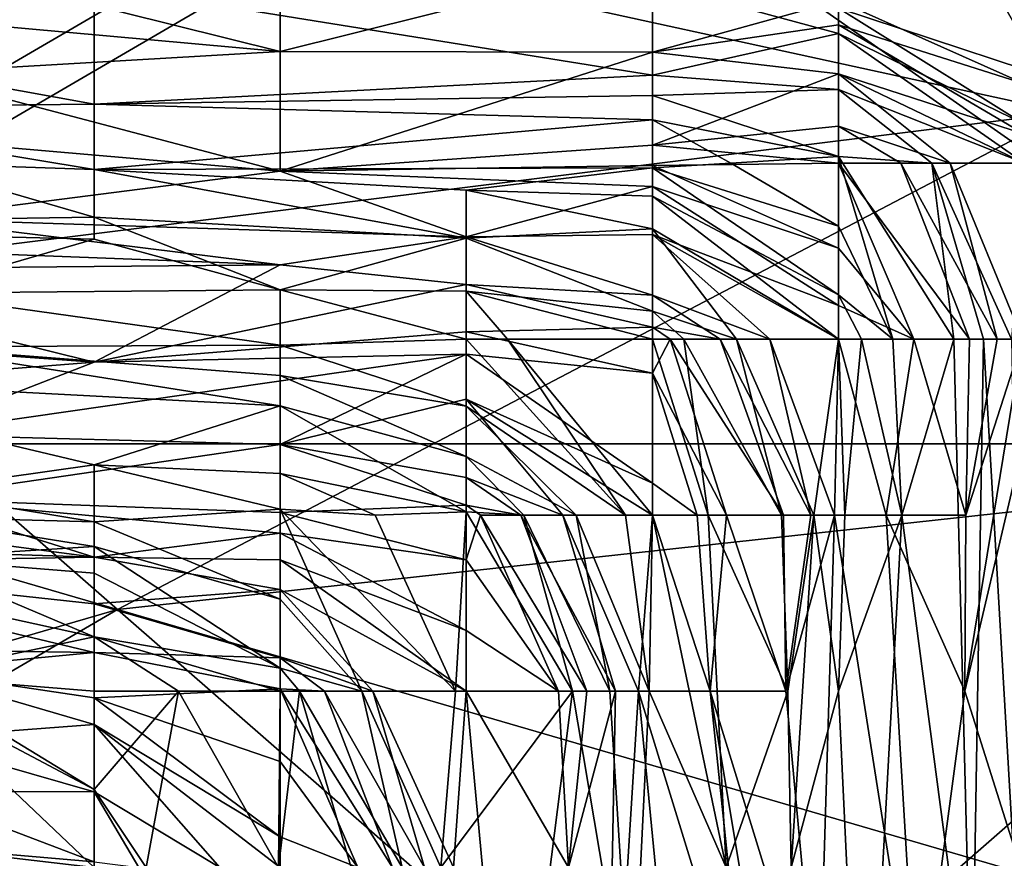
# Model space of a CAD drawing. Extents: x -161 to 11, y -10 to 160.
# Tile 35 of 256: x -0.9362 to -0.913, y -0.2982 to -0.2785. Entities that reach past the tile are written whole.
import ezdxf

# ---------------------------------------------------------------- set-up
doc = ezdxf.new("R2010")
doc.units = 0

msp = doc.modelspace()

# ---------------------------------------------------------------- linework, layer by layer
for points in [[(-0.898112, -0.268932, 0.390732), (-0.915996, -0.272838, 0.390107), (-0.911525, -0.280651, 0.388907)], [(-0.951764, -0.288463, 0.265446), (-0.951764, -0.272838, 0.265784), (-0.924938, -0.272838, 0.265837)], [(-0.951764, -0.288463, 0.265446), (-0.924938, -0.272838, 0.265837), (-0.902583, -0.288463, 0.265427)], [(-0.929409, -0.276745, 0.389413), (-0.911525, -0.280651, 0.388907), (-0.915996, -0.272838, 0.390107)], [(-0.884699, -0.272838, 0.265883), (-0.902583, -0.288463, 0.265427), (-0.924938, -0.272838, 0.265837)], [(-0.929409, -0.276745, 0.389413), (-0.942822, -0.276745, 0.389015), (-0.942822, -0.284557, 0.387929)], [(-0.942822, -0.284557, 0.387929), (-0.911525, -0.280651, 0.388907), (-0.929409, -0.276745, 0.389413)], [(-0.94321, -0.278029, 0.169206), (-0.930042, -0.279213, 0.161692), (-0.938821, -0.277029, 0.176721)], [(-0.938821, -0.277029, 0.176721), (-0.930042, -0.279213, 0.161692), (-0.930042, -0.277124, 0.176721)], [(-0.930042, -0.279213, 0.161692), (-0.921262, -0.277025, 0.176721), (-0.930042, -0.277124, 0.176721)], [(-0.930042, -0.279213, 0.161692), (-0.921262, -0.279228, 0.161692), (-0.921262, -0.277025, 0.176721)], [(-0.921262, -0.279228, 0.161692), (-0.916873, -0.278018, 0.169206), (-0.921262, -0.277025, 0.176721)], [(-0.94321, -0.27887, 0.094064), (-0.9476, -0.2777, 0.101744), (-0.934431, -0.277655, 0.101578)], [(-0.934431, -0.277655, 0.101578), (-0.934431, -0.28046, 0.082792), (-0.94321, -0.27887, 0.094064)], [(-0.921262, -0.277598, 0.101578), (-0.921262, -0.27977, 0.08655), (-0.934431, -0.277655, 0.101578)], [(-0.934431, -0.28046, 0.082792), (-0.934431, -0.277655, 0.101578), (-0.921262, -0.27977, 0.08655)], [(-0.916873, -0.278195, 0.097821), (-0.916873, -0.278794, 0.094064), (-0.921262, -0.277598, 0.101578)], [(-0.921262, -0.277598, 0.101578), (-0.916873, -0.278794, 0.094064), (-0.921262, -0.27977, 0.08655)], [(-0.912483, -0.2777, 0.107011), (-0.912483, -0.279641, 0.101578), (-0.916873, -0.278195, 0.097821)], [(-0.916873, -0.278018, 0.169206), (-0.912483, -0.279977, 0.165449), (-0.912483, -0.2777, 0.171641)], [(-0.921262, -0.279228, 0.161692), (-0.916873, -0.278588, 0.165449), (-0.916873, -0.278018, 0.169206)], [(-0.916873, -0.278018, 0.169206), (-0.916873, -0.278588, 0.165449), (-0.912483, -0.279977, 0.165449)], [(-0.930042, -0.279213, 0.161692), (-0.94321, -0.278029, 0.169206), (-0.938821, -0.279727, 0.157935)], [(-0.912483, -0.279641, 0.101578), (-0.912483, -0.280929, 0.097821), (-0.916873, -0.278195, 0.097821)], [(-0.912483, -0.280929, 0.097821), (-0.916873, -0.278794, 0.094064), (-0.916873, -0.278195, 0.097821)], [(-0.916873, -0.279742, 0.157935), (-0.916873, -0.278588, 0.165449), (-0.921262, -0.279228, 0.161692)], [(-0.916873, -0.278588, 0.165449), (-0.912483, -0.281165, 0.161692), (-0.912483, -0.279977, 0.165449)], [(-0.916873, -0.279742, 0.157935), (-0.912483, -0.281165, 0.161692), (-0.916873, -0.278588, 0.165449)], [(-0.94321, -0.280542, 0.082792), (-0.94321, -0.27887, 0.094064), (-0.934431, -0.28046, 0.082792)], [(-0.916873, -0.278794, 0.094064), (-0.916873, -0.280111, 0.08655), (-0.921262, -0.27977, 0.08655)], [(-0.912483, -0.280929, 0.097821), (-0.912483, -0.281851, 0.095042), (-0.916873, -0.278794, 0.094064)], [(-0.916873, -0.278794, 0.094064), (-0.912483, -0.281851, 0.095042), (-0.916873, -0.280111, 0.08655)], [(-0.938821, -0.279727, 0.157935), (-0.930042, -0.282037, 0.142906), (-0.930042, -0.279213, 0.161692)], [(-0.930042, -0.282037, 0.142906), (-0.921262, -0.279228, 0.161692), (-0.930042, -0.279213, 0.161692)], [(-0.930042, -0.282037, 0.142906), (-0.921262, -0.281421, 0.146664), (-0.921262, -0.279228, 0.161692)], [(-0.921262, -0.279228, 0.161692), (-0.921262, -0.281421, 0.146664), (-0.916873, -0.279742, 0.157935)], [(-0.94321, -0.280898, 0.150421), (-0.930042, -0.282037, 0.142906), (-0.938821, -0.279727, 0.157935)], [(-0.934431, -0.28046, 0.082792), (-0.921262, -0.27977, 0.08655), (-0.921262, -0.280252, 0.082792)], [(-0.916873, -0.28098, 0.150421), (-0.916873, -0.279742, 0.157935), (-0.921262, -0.281421, 0.146664)], [(-0.916873, -0.280111, 0.08655), (-0.921262, -0.280252, 0.082792), (-0.921262, -0.27977, 0.08655)], [(-0.916873, -0.279742, 0.157935), (-0.912483, -0.281851, 0.159617), (-0.912483, -0.281165, 0.161692)], [(-0.914239, -0.281851, 0.154178), (-0.912483, -0.281851, 0.159617), (-0.916873, -0.279742, 0.157935)], [(-0.914239, -0.281851, 0.154178), (-0.916873, -0.279742, 0.157935), (-0.916873, -0.28098, 0.150421)], [(-0.916873, -0.280111, 0.08655), (-0.916873, -0.281692, 0.079035), (-0.921262, -0.280252, 0.082792)], [(-0.912483, -0.281851, 0.095042), (-0.914671, -0.281851, 0.08655), (-0.916873, -0.280111, 0.08655)], [(-0.916873, -0.280111, 0.08655), (-0.914671, -0.281851, 0.08655), (-0.916873, -0.281692, 0.079035)], [(-0.934431, -0.28046, 0.082792), (-0.921262, -0.280252, 0.082792), (-0.921262, -0.280823, 0.079035)], [(-0.916873, -0.281692, 0.079035), (-0.921262, -0.280823, 0.079035), (-0.921262, -0.280252, 0.082792)], [(-0.934431, -0.28046, 0.082792), (-0.934431, -0.281997, 0.071521), (-0.94321, -0.280542, 0.082792)], [(-0.94321, -0.280542, 0.082792), (-0.934431, -0.281997, 0.071521), (-0.938821, -0.281851, 0.073059)], [(-0.934431, -0.281997, 0.071521), (-0.934431, -0.28046, 0.082792), (-0.921262, -0.280823, 0.079035)], [(-0.93388, -0.29237, 0.386782), (-0.911525, -0.280651, 0.388907), (-0.942822, -0.284557, 0.387929)], [(-0.93388, -0.29237, 0.386782), (-0.898112, -0.288463, 0.387478), (-0.911525, -0.280651, 0.388907)], [(-0.94321, -0.280898, 0.150421), (-0.938821, -0.283158, 0.135392), (-0.930042, -0.282037, 0.142906)], [(-0.934431, -0.281997, 0.071521), (-0.921262, -0.280823, 0.079035), (-0.921262, -0.28196, 0.071521)], [(-0.921262, -0.280823, 0.079035), (-0.916873, -0.281692, 0.079035), (-0.919407, -0.281851, 0.075278)], [(-0.921262, -0.280823, 0.079035), (-0.919407, -0.281851, 0.075278), (-0.921262, -0.28196, 0.071521)], [(-0.921262, -0.281421, 0.146664), (-0.916873, -0.281851, 0.145063), (-0.916873, -0.28098, 0.150421)], [(-0.916873, -0.28098, 0.150421), (-0.915397, -0.281851, 0.150421), (-0.914239, -0.281851, 0.154178)], [(-0.915397, -0.281851, 0.150421), (-0.916873, -0.28098, 0.150421), (-0.916873, -0.281851, 0.145063)], [(-0.930042, -0.282037, 0.142906), (-0.921262, -0.281901, 0.142906), (-0.921262, -0.281421, 0.146664)], [(-0.921262, -0.281421, 0.146664), (-0.921262, -0.281901, 0.142906), (-0.916873, -0.281851, 0.145063)], [(-0.916873, -0.281692, 0.079035), (-0.916873, -0.283333, 0.075278), (-0.919407, -0.281851, 0.075278)], [(-0.914671, -0.281851, 0.08655), (-0.914152, -0.286001, 0.082792), (-0.916873, -0.281692, 0.079035)], [(-0.915588, -0.286001, 0.075278), (-0.916873, -0.281692, 0.079035), (-0.914152, -0.286001, 0.082792)], [(-0.916873, -0.283333, 0.075278), (-0.916873, -0.281692, 0.079035), (-0.915588, -0.286001, 0.075278)], [(-0.9476, -0.283316, 0.064007), (-0.938821, -0.281851, 0.073059), (-0.934431, -0.283123, 0.064007)], [(-0.934431, -0.281997, 0.071521), (-0.934431, -0.283123, 0.064007), (-0.938821, -0.281851, 0.073059)], [(-0.921262, -0.28196, 0.071521), (-0.925652, -0.282485, 0.067764), (-0.934431, -0.281997, 0.071521)], [(-0.930042, -0.282037, 0.142906), (-0.921262, -0.282401, 0.139149), (-0.921262, -0.281901, 0.142906)], [(-0.925652, -0.282485, 0.067764), (-0.921262, -0.28196, 0.071521), (-0.921262, -0.282626, 0.067764)], [(-0.919407, -0.281851, 0.075278), (-0.916873, -0.283333, 0.075278), (-0.921262, -0.28196, 0.071521)], [(-0.921262, -0.281901, 0.142906), (-0.916873, -0.28385, 0.139149), (-0.916873, -0.281851, 0.145063)], [(-0.921262, -0.281901, 0.142906), (-0.921262, -0.282401, 0.139149), (-0.916873, -0.28385, 0.139149)], [(-0.916873, -0.283333, 0.075278), (-0.916873, -0.284956, 0.071521), (-0.921262, -0.28196, 0.071521)], [(-0.916873, -0.284956, 0.071521), (-0.921262, -0.282626, 0.067764), (-0.921262, -0.28196, 0.071521)], [(-0.916873, -0.281851, 0.145063), (-0.913781, -0.286001, 0.150421), (-0.915397, -0.281851, 0.150421)], [(-0.916873, -0.281851, 0.145063), (-0.915091, -0.286001, 0.142906), (-0.913781, -0.286001, 0.150421)], [(-0.915091, -0.286001, 0.142906), (-0.916873, -0.281851, 0.145063), (-0.916873, -0.28385, 0.139149)], [(-0.914239, -0.281851, 0.154178), (-0.915397, -0.281851, 0.150421), (-0.913126, -0.286001, 0.154178)], [(-0.913126, -0.286001, 0.154178), (-0.915397, -0.281851, 0.150421), (-0.913781, -0.286001, 0.150421)], [(-0.914671, -0.281851, 0.08655), (-0.912483, -0.281851, 0.095042), (-0.912793, -0.286001, 0.090307)], [(-0.913453, -0.286001, 0.08655), (-0.914671, -0.281851, 0.08655), (-0.912793, -0.286001, 0.090307)], [(-0.914152, -0.286001, 0.082792), (-0.914671, -0.281851, 0.08655), (-0.913453, -0.286001, 0.08655)], [(-0.912483, -0.281851, 0.159617), (-0.914239, -0.281851, 0.154178), (-0.912531, -0.286001, 0.157935)], [(-0.912531, -0.286001, 0.157935), (-0.914239, -0.281851, 0.154178), (-0.913126, -0.286001, 0.154178)], [(-0.938821, -0.283158, 0.135392), (-0.925652, -0.283588, 0.131635), (-0.930042, -0.282037, 0.142906)], [(-0.925652, -0.282485, 0.067764), (-0.925652, -0.283613, 0.06025), (-0.934431, -0.281997, 0.071521)], [(-0.934431, -0.283123, 0.064007), (-0.934431, -0.281997, 0.071521), (-0.925652, -0.283613, 0.06025)], [(-0.930042, -0.282037, 0.142906), (-0.925652, -0.283588, 0.131635), (-0.921262, -0.282401, 0.139149)], [(-0.921262, -0.28353, 0.131635), (-0.921262, -0.282401, 0.139149), (-0.925652, -0.283588, 0.131635)], [(-0.916873, -0.285201, 0.135392), (-0.916873, -0.28385, 0.139149), (-0.921262, -0.282401, 0.139149)], [(-0.921262, -0.28353, 0.131635), (-0.916873, -0.285201, 0.135392), (-0.921262, -0.282401, 0.139149)], [(-0.921262, -0.282626, 0.067764), (-0.921262, -0.283399, 0.064007), (-0.925652, -0.282485, 0.067764)], [(-0.925652, -0.283613, 0.06025), (-0.925652, -0.282485, 0.067764), (-0.921262, -0.283399, 0.064007)], [(-0.916873, -0.284956, 0.071521), (-0.916873, -0.286001, 0.06894), (-0.921262, -0.282626, 0.067764)], [(-0.921262, -0.282626, 0.067764), (-0.916873, -0.286001, 0.06894), (-0.921262, -0.283399, 0.064007)], [(-0.9476, -0.283316, 0.064007), (-0.934431, -0.283123, 0.064007), (-0.934431, -0.283638, 0.06025)], [(-0.925652, -0.283613, 0.06025), (-0.930042, -0.284837, 0.052735), (-0.934431, -0.283123, 0.064007)], [(-0.934431, -0.283638, 0.06025), (-0.934431, -0.283123, 0.064007), (-0.930042, -0.284837, 0.052735)], [(-0.9476, -0.283316, 0.064007), (-0.934431, -0.283638, 0.06025), (-0.938821, -0.284914, 0.052735)], [(-0.930042, -0.284245, 0.127878), (-0.938821, -0.283158, 0.135392), (-0.94321, -0.283745, 0.131635)], [(-0.925652, -0.283588, 0.131635), (-0.938821, -0.283158, 0.135392), (-0.930042, -0.284245, 0.127878)], [(-0.916873, -0.284956, 0.071521), (-0.916873, -0.283333, 0.075278), (-0.915588, -0.286001, 0.075278)], [(-0.930042, -0.284245, 0.127878), (-0.925652, -0.284713, 0.124121), (-0.925652, -0.283588, 0.131635)], [(-0.921262, -0.283399, 0.064007), (-0.921262, -0.285338, 0.056493), (-0.925652, -0.283613, 0.06025)], [(-0.925652, -0.283588, 0.131635), (-0.921262, -0.284957, 0.124121), (-0.921262, -0.28353, 0.131635)], [(-0.925652, -0.284713, 0.124121), (-0.921262, -0.284957, 0.124121), (-0.925652, -0.283588, 0.131635)], [(-0.921262, -0.283399, 0.064007), (-0.916873, -0.286001, 0.06894), (-0.919277, -0.286001, 0.06025)], [(-0.921262, -0.283399, 0.064007), (-0.919277, -0.286001, 0.06025), (-0.921262, -0.285338, 0.056493)], [(-0.916873, -0.286001, 0.133252), (-0.921262, -0.28353, 0.131635), (-0.918494, -0.286001, 0.127878)], [(-0.918494, -0.286001, 0.127878), (-0.921262, -0.28353, 0.131635), (-0.921262, -0.284957, 0.124121)], [(-0.916873, -0.285201, 0.135392), (-0.921262, -0.28353, 0.131635), (-0.916873, -0.286001, 0.133252)], [(-0.94321, -0.283745, 0.131635), (-0.94321, -0.284365, 0.127878), (-0.930042, -0.284245, 0.127878)], [(-0.934431, -0.283638, 0.06025), (-0.930042, -0.284837, 0.052735), (-0.938821, -0.284914, 0.052735)], [(-0.925652, -0.283613, 0.06025), (-0.925652, -0.284865, 0.052735), (-0.930042, -0.284837, 0.052735)], [(-0.921262, -0.285338, 0.056493), (-0.925652, -0.284865, 0.052735), (-0.925652, -0.283613, 0.06025)], [(-0.916873, -0.28385, 0.139149), (-0.916873, -0.285201, 0.135392), (-0.915091, -0.286001, 0.142906)], [(-0.934431, -0.286538, 0.112849), (-0.930042, -0.284245, 0.127878), (-0.94321, -0.284365, 0.127878)], [(-0.934431, -0.286538, 0.112849), (-0.925652, -0.284713, 0.124121), (-0.930042, -0.284245, 0.127878)], [(-0.934431, -0.286538, 0.112849), (-0.94321, -0.284365, 0.127878), (-0.9476, -0.285584, 0.120364)], [(-0.93388, -0.29237, 0.386782), (-0.942822, -0.284557, 0.387929), (-0.947293, -0.288463, 0.387175)], [(-0.934431, -0.286538, 0.112849), (-0.925652, -0.285828, 0.116607), (-0.925652, -0.284713, 0.124121)], [(-0.925652, -0.284713, 0.124121), (-0.921262, -0.285717, 0.120364), (-0.921262, -0.284957, 0.124121)], [(-0.925652, -0.284713, 0.124121), (-0.925652, -0.285828, 0.116607), (-0.921262, -0.285717, 0.120364)], [(-0.938821, -0.284914, 0.052735), (-0.930042, -0.284837, 0.052735), (-0.930042, -0.286141, 0.045221)], [(-0.930042, -0.286141, 0.045221), (-0.938821, -0.28618, 0.045221), (-0.938821, -0.284914, 0.052735)], [(-0.930042, -0.284837, 0.052735), (-0.925652, -0.284865, 0.052735), (-0.925652, -0.286001, 0.0471)], [(-0.930042, -0.286141, 0.045221), (-0.930042, -0.284837, 0.052735), (-0.925652, -0.286001, 0.0471)], [(-0.921262, -0.285338, 0.056493), (-0.921262, -0.286001, 0.054294), (-0.925652, -0.284865, 0.052735)], [(-0.925652, -0.284865, 0.052735), (-0.921262, -0.286001, 0.054294), (-0.924682, -0.286001, 0.048978)], [(-0.925652, -0.284865, 0.052735), (-0.924682, -0.286001, 0.048978), (-0.925652, -0.286001, 0.0471)], [(-0.921262, -0.284957, 0.124121), (-0.91966, -0.286001, 0.124121), (-0.918494, -0.286001, 0.127878)], [(-0.91966, -0.286001, 0.124121), (-0.921262, -0.284957, 0.124121), (-0.921262, -0.285717, 0.120364)], [(-0.916329, -0.286001, 0.071521), (-0.916873, -0.284956, 0.071521), (-0.915588, -0.286001, 0.075278)], [(-0.916873, -0.286001, 0.06894), (-0.916873, -0.284956, 0.071521), (-0.916329, -0.286001, 0.071521)], [(-0.916873, -0.286001, 0.133252), (-0.915091, -0.286001, 0.142906), (-0.916873, -0.285201, 0.135392)], [(-0.919277, -0.286001, 0.06025), (-0.920516, -0.286001, 0.056493), (-0.921262, -0.285338, 0.056493)], [(-0.921262, -0.285338, 0.056493), (-0.920516, -0.286001, 0.056493), (-0.921262, -0.286001, 0.054294)], [(-0.9476, -0.285584, 0.120364), (-0.94321, -0.287229, 0.109092), (-0.934431, -0.286538, 0.112849)], [(-0.934431, -0.286538, 0.112849), (-0.925652, -0.28635, 0.112849), (-0.925652, -0.285828, 0.116607)], [(-0.925652, -0.285828, 0.116607), (-0.921262, -0.286799, 0.116607), (-0.921262, -0.285717, 0.120364)], [(-0.925652, -0.28635, 0.112849), (-0.921262, -0.286799, 0.116607), (-0.925652, -0.285828, 0.116607)], [(-0.921262, -0.285717, 0.120364), (-0.920838, -0.286001, 0.120364), (-0.91966, -0.286001, 0.124121)], [(-0.921262, -0.286799, 0.116607), (-0.920838, -0.286001, 0.120364), (-0.921262, -0.285717, 0.120364)], [(-0.930042, -0.286141, 0.045221), (-0.930042, -0.286857, 0.041464), (-0.938821, -0.28618, 0.045221)], [(-0.930042, -0.286141, 0.045221), (-0.925652, -0.286001, 0.0471), (-0.925652, -0.287576, 0.041464)], [(-0.930042, -0.286857, 0.041464), (-0.930042, -0.286141, 0.045221), (-0.925652, -0.287576, 0.041464)], [(-0.924682, -0.286001, 0.048978), (-0.921898, -0.290151, 0.045221), (-0.925652, -0.286001, 0.0471)], [(-0.925652, -0.286001, 0.0471), (-0.921898, -0.290151, 0.045221), (-0.925652, -0.287576, 0.041464)], [(-0.921262, -0.286001, 0.054294), (-0.921262, -0.290151, 0.047547), (-0.924682, -0.286001, 0.048978)], [(-0.921898, -0.290151, 0.045221), (-0.924682, -0.286001, 0.048978), (-0.921262, -0.290151, 0.047547)], [(-0.921262, -0.286799, 0.116607), (-0.919511, -0.290151, 0.116607), (-0.920838, -0.286001, 0.120364)], [(-0.920516, -0.286001, 0.056493), (-0.919948, -0.290151, 0.052735), (-0.921262, -0.286001, 0.054294)], [(-0.921262, -0.290151, 0.047547), (-0.921262, -0.286001, 0.054294), (-0.919948, -0.290151, 0.052735)], [(-0.920838, -0.286001, 0.120364), (-0.918172, -0.290151, 0.124121), (-0.91966, -0.286001, 0.124121)], [(-0.918172, -0.290151, 0.124121), (-0.920838, -0.286001, 0.120364), (-0.919511, -0.290151, 0.116607)], [(-0.919277, -0.286001, 0.06025), (-0.918217, -0.290151, 0.06025), (-0.920516, -0.286001, 0.056493)], [(-0.919948, -0.290151, 0.052735), (-0.920516, -0.286001, 0.056493), (-0.918217, -0.290151, 0.06025)], [(-0.918494, -0.286001, 0.127878), (-0.91966, -0.286001, 0.124121), (-0.917526, -0.290151, 0.127878)], [(-0.918172, -0.290151, 0.124121), (-0.917526, -0.290151, 0.127878), (-0.91966, -0.286001, 0.124121)], [(-0.916873, -0.286001, 0.06894), (-0.917449, -0.290151, 0.064007), (-0.919277, -0.286001, 0.06025)], [(-0.918217, -0.290151, 0.06025), (-0.919277, -0.286001, 0.06025), (-0.917449, -0.290151, 0.064007)], [(-0.916873, -0.286001, 0.133252), (-0.918494, -0.286001, 0.127878), (-0.916962, -0.290151, 0.131635)], [(-0.916962, -0.290151, 0.131635), (-0.918494, -0.286001, 0.127878), (-0.917526, -0.290151, 0.127878)], [(-0.916721, -0.290151, 0.067764), (-0.917449, -0.290151, 0.064007), (-0.916873, -0.286001, 0.06894)], [(-0.916962, -0.290151, 0.131635), (-0.915745, -0.290151, 0.139149), (-0.916873, -0.286001, 0.133252)], [(-0.915091, -0.286001, 0.142906), (-0.916873, -0.286001, 0.133252), (-0.915745, -0.290151, 0.139149)], [(-0.916721, -0.290151, 0.067764), (-0.916873, -0.286001, 0.06894), (-0.916329, -0.286001, 0.071521)], [(-0.916329, -0.286001, 0.071521), (-0.915379, -0.290151, 0.075278), (-0.916721, -0.290151, 0.067764)], [(-0.916329, -0.286001, 0.071521), (-0.915588, -0.286001, 0.075278), (-0.915379, -0.290151, 0.075278)], [(-0.915745, -0.290151, 0.139149), (-0.913867, -0.290151, 0.150421), (-0.915091, -0.286001, 0.142906)], [(-0.915588, -0.286001, 0.075278), (-0.914152, -0.286001, 0.082792), (-0.915379, -0.290151, 0.075278)], [(-0.915379, -0.290151, 0.075278), (-0.914152, -0.286001, 0.082792), (-0.913724, -0.302601, 0.082792)], [(-0.913781, -0.286001, 0.150421), (-0.915091, -0.286001, 0.142906), (-0.913867, -0.290151, 0.150421)], [(-0.913724, -0.302601, 0.082792), (-0.914152, -0.286001, 0.082792), (-0.913453, -0.286001, 0.08655)], [(-0.912531, -0.286001, 0.157935), (-0.913887, -0.294301, 0.150421), (-0.911939, -0.286001, 0.161692)], [(-0.912531, -0.286001, 0.157935), (-0.913867, -0.290151, 0.150421), (-0.913887, -0.294301, 0.150421)], [(-0.911939, -0.286001, 0.161692), (-0.913887, -0.294301, 0.150421), (-0.911265, -0.302601, 0.165449)], [(-0.913126, -0.286001, 0.154178), (-0.913867, -0.290151, 0.150421), (-0.912531, -0.286001, 0.157935)], [(-0.913126, -0.286001, 0.154178), (-0.913781, -0.286001, 0.150421), (-0.913867, -0.290151, 0.150421)], [(-0.913453, -0.286001, 0.08655), (-0.912483, -0.302601, 0.090237), (-0.913724, -0.302601, 0.082792)], [(-0.912483, -0.302601, 0.090237), (-0.913453, -0.286001, 0.08655), (-0.912793, -0.286001, 0.090307)], [(-0.94321, -0.286877, 0.041464), (-0.938821, -0.28618, 0.045221), (-0.930042, -0.28757, 0.037707)], [(-0.938821, -0.28618, 0.045221), (-0.930042, -0.286857, 0.041464), (-0.930042, -0.28757, 0.037707)], [(-0.934431, -0.286538, 0.112849), (-0.938821, -0.288246, 0.101578), (-0.925652, -0.28635, 0.112849)], [(-0.930042, -0.288482, 0.097821), (-0.925652, -0.28635, 0.112849), (-0.938821, -0.288246, 0.101578)], [(-0.930042, -0.288482, 0.097821), (-0.925652, -0.28741, 0.105335), (-0.925652, -0.28635, 0.112849)], [(-0.925652, -0.28635, 0.112849), (-0.921262, -0.289397, 0.109092), (-0.921262, -0.286799, 0.116607)], [(-0.925652, -0.28635, 0.112849), (-0.925652, -0.28741, 0.105335), (-0.921262, -0.289397, 0.109092)], [(-0.94321, -0.287229, 0.109092), (-0.938821, -0.288246, 0.101578), (-0.934431, -0.286538, 0.112849)], [(-0.919511, -0.290151, 0.116607), (-0.921262, -0.286799, 0.116607), (-0.920203, -0.290151, 0.112849)], [(-0.921262, -0.289397, 0.109092), (-0.920203, -0.290151, 0.112849), (-0.921262, -0.286799, 0.116607)], [(-0.930042, -0.28757, 0.037707), (-0.934431, -0.288962, 0.030193), (-0.94321, -0.286877, 0.041464)], [(-0.94321, -0.286877, 0.041464), (-0.934431, -0.288962, 0.030193), (-0.938821, -0.289579, 0.026436)], [(-0.925652, -0.287576, 0.041464), (-0.925652, -0.288767, 0.037707), (-0.930042, -0.286857, 0.041464)], [(-0.925652, -0.288767, 0.037707), (-0.930042, -0.28757, 0.037707), (-0.930042, -0.286857, 0.041464)], [(-0.930042, -0.288482, 0.097821), (-0.925652, -0.289261, 0.094064), (-0.925652, -0.28741, 0.105335)], [(-0.925652, -0.28741, 0.105335), (-0.921262, -0.290151, 0.106504), (-0.921262, -0.289397, 0.109092)], [(-0.923373, -0.290151, 0.097821), (-0.921262, -0.290151, 0.106504), (-0.925652, -0.28741, 0.105335)], [(-0.923373, -0.290151, 0.097821), (-0.925652, -0.28741, 0.105335), (-0.925652, -0.289261, 0.094064)], [(-0.934431, -0.288962, 0.030193), (-0.930042, -0.28757, 0.037707), (-0.930042, -0.289168, 0.030193)], [(-0.925652, -0.288767, 0.037707), (-0.925652, -0.290066, 0.03395), (-0.930042, -0.28757, 0.037707)], [(-0.925652, -0.290066, 0.03395), (-0.930042, -0.289168, 0.030193), (-0.930042, -0.28757, 0.037707)], [(-0.921898, -0.290151, 0.045221), (-0.923063, -0.290151, 0.041464), (-0.925652, -0.287576, 0.041464)], [(-0.925652, -0.287576, 0.041464), (-0.923063, -0.290151, 0.041464), (-0.925652, -0.288767, 0.037707)], [(-0.938821, -0.288246, 0.101578), (-0.938821, -0.289761, 0.090307), (-0.930042, -0.288482, 0.097821)], [(-0.951764, -0.288463, 0.265446), (-0.902583, -0.288463, 0.265427), (-0.924938, -0.307995, 0.264813)], [(-0.924938, -0.307995, 0.264813), (-0.951764, -0.307995, 0.264888), (-0.951764, -0.288463, 0.265446)], [(-0.947293, -0.288463, 0.387175), (-0.947293, -0.296276, 0.385827), (-0.93388, -0.29237, 0.386782)], [(-0.907054, -0.300182, 0.385058), (-0.898112, -0.288463, 0.387478), (-0.93388, -0.29237, 0.386782)], [(-0.902583, -0.288463, 0.265427), (-0.902583, -0.307995, 0.264816), (-0.924938, -0.307995, 0.264813)], [(-0.938821, -0.289761, 0.090307), (-0.930042, -0.290085, 0.08655), (-0.930042, -0.288482, 0.097821)], [(-0.930042, -0.288482, 0.097821), (-0.925652, -0.289912, 0.090307), (-0.925652, -0.289261, 0.094064)], [(-0.930042, -0.290085, 0.08655), (-0.925652, -0.289912, 0.090307), (-0.930042, -0.288482, 0.097821)], [(-0.924295, -0.290151, 0.037707), (-0.925652, -0.288767, 0.037707), (-0.923063, -0.290151, 0.041464)], [(-0.925652, -0.290066, 0.03395), (-0.925652, -0.288767, 0.037707), (-0.924295, -0.290151, 0.037707)], [(-0.938821, -0.289579, 0.026436), (-0.934431, -0.288962, 0.030193), (-0.934431, -0.290303, 0.022678)], [(-0.930042, -0.289168, 0.030193), (-0.930042, -0.290003, 0.026436), (-0.934431, -0.288962, 0.030193)], [(-0.934431, -0.290303, 0.022678), (-0.934431, -0.288962, 0.030193), (-0.930042, -0.290003, 0.026436)], [(-0.925652, -0.290066, 0.03395), (-0.927804, -0.290151, 0.030193), (-0.930042, -0.289168, 0.030193)], [(-0.930042, -0.289168, 0.030193), (-0.927804, -0.290151, 0.030193), (-0.930042, -0.290003, 0.026436)], [(-0.9476, -0.289396, 0.094064), (-0.934431, -0.291141, 0.079035), (-0.938821, -0.289761, 0.090307)], [(-0.934431, -0.291141, 0.079035), (-0.9476, -0.289396, 0.094064), (-0.94321, -0.290851, 0.082792)], [(-0.925652, -0.289261, 0.094064), (-0.924362, -0.290151, 0.094064), (-0.923373, -0.290151, 0.097821)], [(-0.924362, -0.290151, 0.094064), (-0.925652, -0.289261, 0.094064), (-0.925652, -0.289912, 0.090307)], [(-0.921262, -0.289397, 0.109092), (-0.921262, -0.290151, 0.106504), (-0.920203, -0.290151, 0.112849)], [(-0.934431, -0.290303, 0.022678), (-0.938821, -0.290188, 0.022678), (-0.938821, -0.289579, 0.026436)], [(-0.930042, -0.29057, 0.082792), (-0.930042, -0.290085, 0.08655), (-0.938821, -0.289761, 0.090307)], [(-0.938821, -0.289761, 0.090307), (-0.934431, -0.291141, 0.079035), (-0.930042, -0.29057, 0.082792)], [(-0.934431, -0.290303, 0.022678), (-0.930042, -0.290003, 0.026436), (-0.930042, -0.292126, 0.018921)], [(-0.930042, -0.290085, 0.08655), (-0.925652, -0.291203, 0.08655), (-0.925652, -0.289912, 0.090307)], [(-0.930042, -0.290003, 0.026436), (-0.927804, -0.290151, 0.030193), (-0.925907, -0.294301, 0.026436)], [(-0.930042, -0.290003, 0.026436), (-0.925907, -0.294301, 0.026436), (-0.928112, -0.294301, 0.018921)], [(-0.928112, -0.294301, 0.018921), (-0.930042, -0.292126, 0.018921), (-0.930042, -0.290003, 0.026436)], [(-0.930042, -0.29057, 0.082792), (-0.925652, -0.291203, 0.08655), (-0.930042, -0.290085, 0.08655)], [(-0.925652, -0.290066, 0.03395), (-0.925907, -0.294301, 0.026436), (-0.927804, -0.290151, 0.030193)], [(-0.925907, -0.294301, 0.026436), (-0.925652, -0.290066, 0.03395), (-0.923144, -0.294301, 0.037707)], [(-0.925652, -0.289912, 0.090307), (-0.925316, -0.290151, 0.090307), (-0.924362, -0.290151, 0.094064)], [(-0.925652, -0.291203, 0.08655), (-0.925316, -0.290151, 0.090307), (-0.925652, -0.289912, 0.090307)], [(-0.923144, -0.294301, 0.037707), (-0.925652, -0.290066, 0.03395), (-0.924295, -0.290151, 0.037707)], [(-0.934431, -0.290303, 0.022678), (-0.934431, -0.290884, 0.018921), (-0.938821, -0.290188, 0.022678)], [(-0.938821, -0.29116, 0.015164), (-0.938821, -0.290188, 0.022678), (-0.934431, -0.290884, 0.018921)], [(-0.934431, -0.290303, 0.022678), (-0.930042, -0.292126, 0.018921), (-0.934431, -0.290884, 0.018921)], [(-0.925652, -0.291203, 0.08655), (-0.923475, -0.294301, 0.090307), (-0.925316, -0.290151, 0.090307)], [(-0.925316, -0.290151, 0.090307), (-0.922808, -0.294301, 0.094064), (-0.924362, -0.290151, 0.094064)], [(-0.922808, -0.294301, 0.094064), (-0.925316, -0.290151, 0.090307), (-0.923475, -0.294301, 0.090307)], [(-0.924362, -0.290151, 0.094064), (-0.922131, -0.294301, 0.097821), (-0.923373, -0.290151, 0.097821)], [(-0.922131, -0.294301, 0.097821), (-0.924362, -0.290151, 0.094064), (-0.922808, -0.294301, 0.094064)], [(-0.924295, -0.290151, 0.037707), (-0.923063, -0.290151, 0.041464), (-0.922265, -0.294301, 0.041464)], [(-0.923144, -0.294301, 0.037707), (-0.924295, -0.290151, 0.037707), (-0.922265, -0.294301, 0.041464)], [(-0.923373, -0.290151, 0.097821), (-0.921586, -0.294301, 0.101578), (-0.921262, -0.290151, 0.106504)], [(-0.921586, -0.294301, 0.101578), (-0.923373, -0.290151, 0.097821), (-0.922131, -0.294301, 0.097821)], [(-0.923063, -0.290151, 0.041464), (-0.921898, -0.290151, 0.045221), (-0.921341, -0.294301, 0.045221)], [(-0.923063, -0.290151, 0.041464), (-0.921341, -0.294301, 0.045221), (-0.922265, -0.294301, 0.041464)], [(-0.921898, -0.290151, 0.045221), (-0.921262, -0.290151, 0.047547), (-0.921341, -0.294301, 0.045221)], [(-0.921262, -0.290151, 0.106504), (-0.921586, -0.294301, 0.101578), (-0.919898, -0.294301, 0.112849)], [(-0.921262, -0.290151, 0.047547), (-0.919524, -0.298451, 0.052735), (-0.921341, -0.294301, 0.045221)], [(-0.919524, -0.298451, 0.052735), (-0.921262, -0.290151, 0.047547), (-0.919948, -0.290151, 0.052735)], [(-0.920203, -0.290151, 0.112849), (-0.921262, -0.290151, 0.106504), (-0.919898, -0.294301, 0.112849)], [(-0.919511, -0.290151, 0.116607), (-0.920203, -0.290151, 0.112849), (-0.919898, -0.294301, 0.112849)], [(-0.918217, -0.290151, 0.06025), (-0.918068, -0.294301, 0.06025), (-0.919948, -0.290151, 0.052735)], [(-0.919948, -0.290151, 0.052735), (-0.918068, -0.294301, 0.06025), (-0.919524, -0.298451, 0.052735)], [(-0.919511, -0.290151, 0.116607), (-0.919898, -0.294301, 0.112849), (-0.918111, -0.294301, 0.124121)], [(-0.918172, -0.290151, 0.124121), (-0.919511, -0.290151, 0.116607), (-0.918111, -0.294301, 0.124121)], [(-0.918068, -0.294301, 0.06025), (-0.918217, -0.290151, 0.06025), (-0.917449, -0.290151, 0.064007)], [(-0.917526, -0.290151, 0.127878), (-0.918172, -0.290151, 0.124121), (-0.918111, -0.294301, 0.124121)], [(-0.917526, -0.290151, 0.127878), (-0.918111, -0.294301, 0.124121), (-0.916962, -0.290151, 0.131635)], [(-0.916962, -0.290151, 0.131635), (-0.918111, -0.294301, 0.124121), (-0.917341, -0.302601, 0.127878)], [(-0.918068, -0.294301, 0.06025), (-0.917449, -0.290151, 0.064007), (-0.917984, -0.298451, 0.06025)], [(-0.916873, -0.294301, 0.066527), (-0.917984, -0.298451, 0.06025), (-0.917449, -0.290151, 0.064007)], [(-0.917449, -0.290151, 0.064007), (-0.916721, -0.290151, 0.067764), (-0.916873, -0.294301, 0.066527)], [(-0.917341, -0.302601, 0.127878), (-0.915002, -0.302601, 0.142906), (-0.916962, -0.290151, 0.131635)], [(-0.915745, -0.290151, 0.139149), (-0.916962, -0.290151, 0.131635), (-0.915002, -0.302601, 0.142906)], [(-0.915379, -0.290151, 0.075278), (-0.916873, -0.294301, 0.066527), (-0.916721, -0.290151, 0.067764)], [(-0.916873, -0.294301, 0.066527), (-0.915379, -0.290151, 0.075278), (-0.916278, -0.306751, 0.067764)], [(-0.915379, -0.290151, 0.075278), (-0.913724, -0.302601, 0.082792), (-0.916278, -0.306751, 0.067764)], [(-0.913867, -0.290151, 0.150421), (-0.915745, -0.290151, 0.139149), (-0.913887, -0.294301, 0.150421)], [(-0.913887, -0.294301, 0.150421), (-0.915745, -0.290151, 0.139149), (-0.915002, -0.302601, 0.142906)], [(-0.934431, -0.291141, 0.079035), (-0.930042, -0.291199, 0.079035), (-0.930042, -0.29057, 0.082792)], [(-0.925652, -0.291203, 0.08655), (-0.930042, -0.29057, 0.082792), (-0.925652, -0.292863, 0.082792)], [(-0.930042, -0.29057, 0.082792), (-0.930042, -0.291199, 0.079035), (-0.925652, -0.292863, 0.082792)], [(-0.934431, -0.291141, 0.079035), (-0.94321, -0.290851, 0.082792), (-0.94321, -0.291288, 0.079035)], [(-0.934431, -0.290884, 0.018921), (-0.934431, -0.291512, 0.015164), (-0.938821, -0.29116, 0.015164)], [(-0.930042, -0.292126, 0.018921), (-0.930042, -0.293755, 0.015164), (-0.934431, -0.290884, 0.018921)], [(-0.934431, -0.290884, 0.018921), (-0.930042, -0.293755, 0.015164), (-0.934431, -0.291512, 0.015164)], [(-0.94321, -0.291288, 0.079035), (-0.934431, -0.292242, 0.071521), (-0.934431, -0.291141, 0.079035)], [(-0.938821, -0.29116, 0.015164), (-0.934431, -0.291512, 0.015164), (-0.934431, -0.293015, 0.011407)], [(-0.938821, -0.292059, 0.011407), (-0.938821, -0.29116, 0.015164), (-0.934431, -0.293015, 0.011407)], [(-0.934431, -0.291141, 0.079035), (-0.930042, -0.291904, 0.075278), (-0.930042, -0.291199, 0.079035)], [(-0.934431, -0.291141, 0.079035), (-0.934431, -0.292242, 0.071521), (-0.930042, -0.291904, 0.075278)], [(-0.930042, -0.291199, 0.079035), (-0.925652, -0.294301, 0.079393), (-0.925652, -0.292863, 0.082792)], [(-0.930042, -0.291199, 0.079035), (-0.930042, -0.291904, 0.075278), (-0.925652, -0.294301, 0.079393)], [(-0.925652, -0.291203, 0.08655), (-0.925652, -0.292863, 0.082792), (-0.923475, -0.294301, 0.090307)], [(-0.94321, -0.291288, 0.079035), (-0.934431, -0.293383, 0.064007), (-0.934431, -0.292242, 0.071521)], [(-0.938821, -0.293323, 0.064007), (-0.934431, -0.293383, 0.064007), (-0.94321, -0.291288, 0.079035)], [(-0.934431, -0.291512, 0.015164), (-0.930042, -0.293755, 0.015164), (-0.934431, -0.293015, 0.011407)], [(-0.930042, -0.293509, 0.067764), (-0.930042, -0.291904, 0.075278), (-0.934431, -0.292242, 0.071521)], [(-0.927855, -0.294301, 0.071521), (-0.925652, -0.294301, 0.079393), (-0.930042, -0.291904, 0.075278)], [(-0.927855, -0.294301, 0.071521), (-0.930042, -0.291904, 0.075278), (-0.930042, -0.293509, 0.067764)], [(-0.934431, -0.293015, 0.011407), (-0.938821, -0.293941, 0.00765), (-0.938821, -0.292059, 0.011407)], [(-0.930042, -0.293755, 0.015164), (-0.930042, -0.292126, 0.018921), (-0.928112, -0.294301, 0.018921)], [(-0.924938, -0.300182, 0.385125), (-0.93388, -0.29237, 0.386782), (-0.947293, -0.300182, 0.384995)], [(-0.93388, -0.29237, 0.386782), (-0.947293, -0.296276, 0.385827), (-0.947293, -0.300182, 0.384995)], [(-0.934431, -0.292242, 0.071521), (-0.934431, -0.293383, 0.064007), (-0.930042, -0.293509, 0.067764)], [(-0.93388, -0.29237, 0.386782), (-0.924938, -0.300182, 0.385125), (-0.907054, -0.300182, 0.385058)], [(-0.925652, -0.292863, 0.082792), (-0.925652, -0.294301, 0.079393), (-0.923475, -0.294301, 0.090307)], [(-0.934431, -0.293015, 0.011407), (-0.934431, -0.294301, 0.009464), (-0.938821, -0.293941, 0.00765)], [(-0.930042, -0.293755, 0.015164), (-0.930042, -0.294301, 0.01435), (-0.934431, -0.293015, 0.011407)], [(-0.930042, -0.294301, 0.01435), (-0.932444, -0.294301, 0.011407), (-0.934431, -0.293015, 0.011407)], [(-0.934431, -0.294301, 0.009464), (-0.934431, -0.293015, 0.011407), (-0.932444, -0.294301, 0.011407)], [(-0.938821, -0.293323, 0.064007), (-0.938821, -0.293799, 0.06025), (-0.934431, -0.293383, 0.064007)], [(-0.938821, -0.293799, 0.06025), (-0.934431, -0.294455, 0.056493), (-0.934431, -0.293383, 0.064007)], [(-0.934431, -0.293383, 0.064007), (-0.930042, -0.294242, 0.064007), (-0.930042, -0.293509, 0.067764)], [(-0.930042, -0.294242, 0.064007), (-0.934431, -0.293383, 0.064007), (-0.934431, -0.294455, 0.056493)], [(-0.930042, -0.294242, 0.064007), (-0.928996, -0.294301, 0.067764), (-0.930042, -0.293509, 0.067764)], [(-0.927855, -0.294301, 0.071521), (-0.930042, -0.293509, 0.067764), (-0.928996, -0.294301, 0.067764)], [(-0.938821, -0.293799, 0.06025), (-0.934431, -0.295083, 0.052735), (-0.934431, -0.294455, 0.056493)], [(-0.938821, -0.295415, 0.048978), (-0.934431, -0.295083, 0.052735), (-0.938821, -0.293799, 0.06025)], [(-0.929583, -0.294301, 0.015164), (-0.930042, -0.293755, 0.015164), (-0.928112, -0.294301, 0.018921)], [(-0.930042, -0.294301, 0.01435), (-0.930042, -0.293755, 0.015164), (-0.929583, -0.294301, 0.015164)], [(-0.934431, -0.294301, 0.009464), (-0.934431, -0.296617, 0.00765), (-0.938821, -0.293941, 0.00765)], [(-0.938821, -0.294301, 0.007191), (-0.938821, -0.293941, 0.00765), (-0.934431, -0.296617, 0.00765)], [(-0.930042, -0.294242, 0.064007), (-0.934431, -0.294455, 0.056493), (-0.930042, -0.295957, 0.06025)], [(-0.930042, -0.294242, 0.064007), (-0.927391, -0.298451, 0.067764), (-0.928996, -0.294301, 0.067764)], [(-0.927391, -0.298451, 0.067764), (-0.930042, -0.294242, 0.064007), (-0.92821, -0.298451, 0.064007)], [(-0.92821, -0.298451, 0.064007), (-0.930042, -0.294242, 0.064007), (-0.930042, -0.295957, 0.06025)], [(-0.938821, -0.298451, 0.004121), (-0.938821, -0.294301, 0.007191), (-0.934431, -0.298451, 0.006531)], [(-0.934431, -0.296617, 0.00765), (-0.934431, -0.298451, 0.006531), (-0.938821, -0.294301, 0.007191)], [(-0.933204, -0.298451, 0.00765), (-0.934431, -0.296617, 0.00765), (-0.932444, -0.294301, 0.011407)], [(-0.934431, -0.296617, 0.00765), (-0.934431, -0.294301, 0.009464), (-0.932444, -0.294301, 0.011407)], [(-0.930042, -0.295957, 0.06025), (-0.934431, -0.294455, 0.056493), (-0.930042, -0.29773, 0.056493)], [(-0.934431, -0.294455, 0.056493), (-0.934431, -0.295083, 0.052735), (-0.930042, -0.29773, 0.056493)], [(-0.932444, -0.294301, 0.011407), (-0.930082, -0.298451, 0.011407), (-0.933204, -0.298451, 0.00765)], [(-0.932444, -0.294301, 0.011407), (-0.930042, -0.294301, 0.01435), (-0.930082, -0.298451, 0.011407)], [(-0.928367, -0.298451, 0.015164), (-0.930082, -0.298451, 0.011407), (-0.929583, -0.294301, 0.015164)], [(-0.930042, -0.294301, 0.01435), (-0.929583, -0.294301, 0.015164), (-0.930082, -0.298451, 0.011407)], [(-0.928112, -0.294301, 0.018921), (-0.927165, -0.298451, 0.018921), (-0.929583, -0.294301, 0.015164)], [(-0.929583, -0.294301, 0.015164), (-0.927165, -0.298451, 0.018921), (-0.928367, -0.298451, 0.015164)], [(-0.927391, -0.298451, 0.067764), (-0.92664, -0.298451, 0.071521), (-0.928996, -0.294301, 0.067764)], [(-0.927855, -0.294301, 0.071521), (-0.928996, -0.294301, 0.067764), (-0.92664, -0.298451, 0.071521)], [(-0.926252, -0.298451, 0.022678), (-0.928112, -0.294301, 0.018921), (-0.925907, -0.294301, 0.026436)], [(-0.928112, -0.294301, 0.018921), (-0.926252, -0.298451, 0.022678), (-0.927165, -0.298451, 0.018921)], [(-0.925652, -0.294301, 0.079393), (-0.927855, -0.294301, 0.071521), (-0.925954, -0.298451, 0.075278)], [(-0.92664, -0.298451, 0.071521), (-0.925954, -0.298451, 0.075278), (-0.927855, -0.294301, 0.071521)], [(-0.923144, -0.294301, 0.037707), (-0.924203, -0.302601, 0.030193), (-0.926252, -0.298451, 0.022678)], [(-0.923144, -0.294301, 0.037707), (-0.926252, -0.298451, 0.022678), (-0.925907, -0.294301, 0.026436)], [(-0.925652, -0.294301, 0.079393), (-0.925954, -0.298451, 0.075278), (-0.925269, -0.298451, 0.079035)], [(-0.923475, -0.294301, 0.090307), (-0.925652, -0.294301, 0.079393), (-0.923244, -0.298451, 0.090307)], [(-0.925269, -0.298451, 0.079035), (-0.923244, -0.298451, 0.090307), (-0.925652, -0.294301, 0.079393)], [(-0.923144, -0.294301, 0.037707), (-0.921745, -0.302601, 0.041464), (-0.924203, -0.302601, 0.030193)], [(-0.922808, -0.294301, 0.094064), (-0.923475, -0.294301, 0.090307), (-0.923244, -0.298451, 0.090307)], [(-0.922808, -0.294301, 0.094064), (-0.923244, -0.298451, 0.090307), (-0.922131, -0.294301, 0.097821)], [(-0.922131, -0.294301, 0.097821), (-0.923244, -0.298451, 0.090307), (-0.922371, -0.306751, 0.094064)], [(-0.923144, -0.294301, 0.037707), (-0.922265, -0.294301, 0.041464), (-0.921745, -0.302601, 0.041464)], [(-0.921586, -0.294301, 0.101578), (-0.922131, -0.294301, 0.097821), (-0.922371, -0.306751, 0.094064)], [(-0.922371, -0.306751, 0.094064), (-0.919985, -0.310901, 0.109092), (-0.921586, -0.294301, 0.101578)], [(-0.921745, -0.302601, 0.041464), (-0.922265, -0.294301, 0.041464), (-0.921341, -0.294301, 0.045221)], [(-0.921341, -0.294301, 0.045221), (-0.919524, -0.298451, 0.052735), (-0.921745, -0.302601, 0.041464)], [(-0.919898, -0.294301, 0.112849), (-0.921586, -0.294301, 0.101578), (-0.919034, -0.302601, 0.116607)], [(-0.919034, -0.302601, 0.116607), (-0.921586, -0.294301, 0.101578), (-0.919985, -0.310901, 0.109092)], [(-0.918111, -0.294301, 0.124121), (-0.919898, -0.294301, 0.112849), (-0.917341, -0.302601, 0.127878)], [(-0.917825, -0.306751, 0.124121), (-0.917341, -0.302601, 0.127878), (-0.919898, -0.294301, 0.112849)], [(-0.919898, -0.294301, 0.112849), (-0.919034, -0.302601, 0.116607), (-0.917825, -0.306751, 0.124121)], [(-0.918068, -0.294301, 0.06025), (-0.917984, -0.298451, 0.06025), (-0.919524, -0.298451, 0.052735)], [(-0.916278, -0.306751, 0.067764), (-0.917984, -0.298451, 0.06025), (-0.916873, -0.294301, 0.066527)], [(-0.913887, -0.294301, 0.150421), (-0.915002, -0.302601, 0.142906), (-0.911265, -0.302601, 0.165449)], [(-0.938821, -0.295415, 0.048978), (-0.934431, -0.296674, 0.045221), (-0.934431, -0.295083, 0.052735)], [(-0.934431, -0.295083, 0.052735), (-0.931463, -0.298451, 0.048978), (-0.930042, -0.298451, 0.054851)], [(-0.931463, -0.298451, 0.048978), (-0.934431, -0.295083, 0.052735), (-0.934431, -0.296674, 0.045221)], [(-0.930042, -0.29773, 0.056493), (-0.934431, -0.295083, 0.052735), (-0.930042, -0.298451, 0.054851)], [(-0.938821, -0.295415, 0.048978), (-0.938821, -0.296653, 0.041464), (-0.934431, -0.296674, 0.045221)], [(-0.930042, -0.295957, 0.06025), (-0.930042, -0.29773, 0.056493), (-0.92821, -0.298451, 0.064007)], [(-0.938821, -0.296653, 0.041464), (-0.934431, -0.29832, 0.037707), (-0.934431, -0.296674, 0.045221)], [(-0.938821, -0.297945, 0.03395), (-0.934431, -0.29832, 0.037707), (-0.938821, -0.296653, 0.041464)], [(-0.933204, -0.298451, 0.00765), (-0.934431, -0.298451, 0.006531), (-0.934431, -0.296617, 0.00765)], [(-0.931463, -0.298451, 0.048978), (-0.934431, -0.296674, 0.045221), (-0.933377, -0.298451, 0.041464)], [(-0.933377, -0.298451, 0.041464), (-0.934431, -0.296674, 0.045221), (-0.934431, -0.29832, 0.037707)], [(-0.930042, -0.298451, 0.054851), (-0.92821, -0.298451, 0.064007), (-0.930042, -0.29773, 0.056493)], [(-0.938821, -0.297945, 0.03395), (-0.936759, -0.298451, 0.03395), (-0.934431, -0.298451, 0.037094)], [(-0.934431, -0.29832, 0.037707), (-0.938821, -0.297945, 0.03395), (-0.934431, -0.298451, 0.037094)]]:
    msp.add_3dface(points)

doc.saveas('drawing.dxf')
